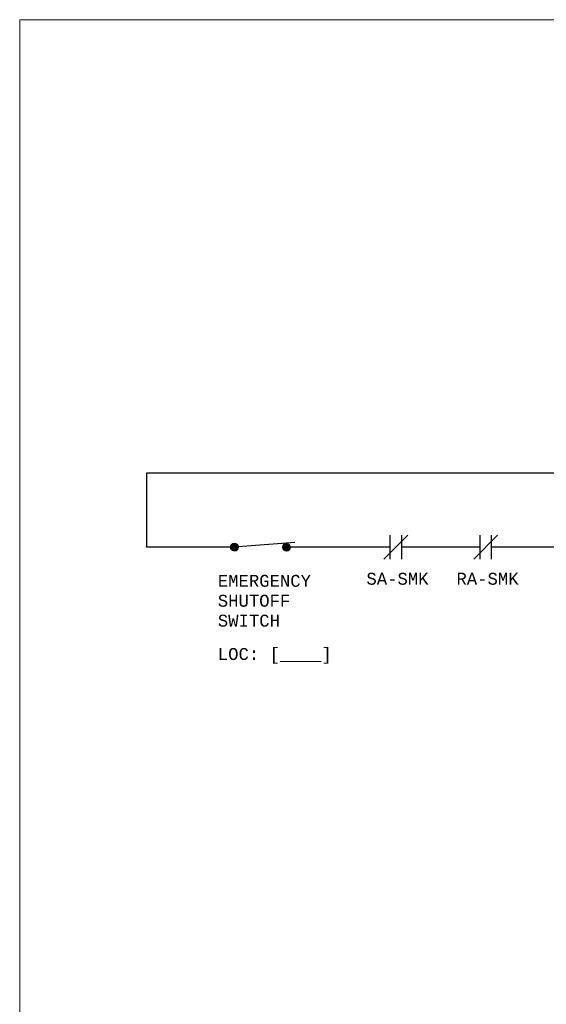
# Model space of a CAD drawing. Header units: inches. Extents: x 7.1 to 32.2, y 0.4 to 17.7.
# Tile 3 of 11: x 7.1 to 11.5, y 9.5 to 17.7. Entities that reach past the tile are written whole.
import ezdxf
from ezdxf.enums import TextEntityAlignment as Align

# ---------------------------------------------------------------- set-up
doc = ezdxf.new("R2010")
doc.units = ezdxf.units.IN
doc.header["$MEASUREMENT"] = 0
for name, color, linetype, lineweight in [('M-ANNO-SYMB', 6, 'Continuous', 30), ('M-ANNO-TEXT', 2, 'Continuous', 30), ('M-DIAG-GRPH', 6, 'Continuous', 13)]:
    doc.layers.add(name, color=color, linetype=linetype, lineweight=lineweight)
doc.styles.add('CONTROLTXT', font='monotxt.shx')

# ---------------------------------------------------------------- blocks, each defined once
blk = doc.blocks.new('*U29')
at = {"color": 0}
for p, q in [((10.485, 6.959), (10.556, 7.03)), ((10.485, 6.959), (10.555, 7.03)), ((10.485, 6.96), (10.555, 7.03)), ((10.485, 6.961), (10.554, 7.03)), ((10.485, 6.962), (10.553, 7.03)), ((10.485, 6.963), (10.552, 7.03)), ((10.485, 6.964), (10.551, 7.03)), ((10.485, 6.964), (10.551, 7.03)), ((10.485, 6.965), (10.55, 7.03)), ((10.485, 6.966), (10.549, 7.03)), ((10.485, 6.967), (10.548, 7.03)), ((10.485, 6.968), (10.547, 7.03)), ((10.485, 6.969), (10.546, 7.03)), ((10.485, 6.97), (10.545, 7.03)), ((10.485, 6.971), (10.544, 7.03)), ((10.485, 6.972), (10.543, 7.03)), ((10.485, 6.973), (10.542, 7.03)), ((10.485, 6.974), (10.541, 7.03)), ((10.485, 6.975), (10.54, 7.03)), ((10.485, 6.958), (10.557, 7.029)), ((10.485, 6.976), (10.539, 7.029)), ((10.486, 6.953), (10.562, 7.029)), ((10.486, 6.954), (10.561, 7.029)), ((10.486, 6.955), (10.56, 7.029)), ((10.486, 6.956), (10.559, 7.029)), ((10.486, 6.956), (10.559, 7.029)), ((10.486, 6.957), (10.558, 7.029)), ((10.486, 6.977), (10.538, 7.029)), ((10.486, 6.978), (10.537, 7.029)), ((10.486, 6.979), (10.536, 7.029)), ((10.486, 6.98), (10.535, 7.029)), ((10.486, 6.953), (10.562, 7.028)), ((10.486, 6.981), (10.534, 7.028)), ((10.487, 6.949), (10.566, 7.028)), ((10.487, 6.95), (10.565, 7.028)), ((10.487, 6.951), (10.564, 7.028)), ((10.487, 6.951), (10.564, 7.028)), ((10.487, 6.952), (10.563, 7.028)), ((10.487, 6.982), (10.533, 7.028)), ((10.487, 6.983), (10.532, 7.028)), ((10.487, 6.985), (10.53, 7.027)), ((10.488, 6.946), (10.569, 7.027)), ((10.488, 6.947), (10.568, 7.027)), ((10.488, 6.947), (10.568, 7.027)), ((10.488, 6.948), (10.567, 7.027)), ((10.488, 6.949), (10.566, 7.027)), ((10.488, 6.986), (10.529, 7.027)), ((10.488, 6.987), (10.528, 7.027)), ((10.489, 6.943), (10.572, 7.026)), ((10.489, 6.944), (10.571, 7.026)), ((10.489, 6.945), (10.57, 7.026)), ((10.489, 6.945), (10.57, 7.026)), ((10.489, 6.989), (10.526, 7.026)), ((10.489, 6.99), (10.525, 7.026)), ((10.49, 6.941), (10.574, 7.025)), ((10.49, 6.942), (10.573, 7.025)), ((10.49, 6.943), (10.572, 7.025)), ((10.49, 6.992), (10.523, 7.025)), ((10.49, 6.941), (10.574, 7.024)), ((10.491, 6.939), (10.576, 7.024)), ((10.491, 6.94), (10.575, 7.024)), ((10.491, 6.94), (10.575, 7.024)), ((10.491, 6.993), (10.522, 7.024)), ((10.491, 6.995), (10.52, 7.024)), ((10.492, 6.937), (10.578, 7.023)), ((10.492, 6.938), (10.577, 7.023)), ((10.492, 6.938), (10.577, 7.023)), ((10.492, 6.997), (10.518, 7.023)), ((10.492, 6.937), (10.578, 7.022)), ((10.493, 6.936), (10.579, 7.022)), ((10.493, 6.936), (10.579, 7.022)), ((10.493, 6.935), (10.58, 7.021)), ((10.493, 6.999), (10.516, 7.021)), ((10.494, 6.934), (10.581, 7.021)), ((10.494, 6.934), (10.581, 7.021)), ((10.494, 6.933), (10.582, 7.02)), ((10.495, 6.932), (10.583, 7.02)), ((10.495, 6.933), (10.582, 7.02)), ((10.495, 7.001), (10.514, 7.02)), ((10.495, 6.932), (10.583, 7.019)), ((10.496, 6.931), (10.584, 7.019)), ((10.496, 6.931), (10.584, 7.019)), ((10.497, 6.929), (10.586, 7.018)), ((10.497, 6.93), (10.585, 7.018)), ((10.497, 6.93), (10.585, 7.018)), ((10.497, 7.004), (10.511, 7.018)), ((10.498, 6.928), (10.587, 7.017)), ((10.498, 6.929), (10.586, 7.017)), ((10.498, 6.928), (10.587, 7.016)), ((10.499, 6.927), (10.588, 7.016)), ((10.499, 6.927), (10.588, 7.016)), ((10.5, 6.926), (10.589, 7.015)), ((10.5, 6.926), (10.589, 7.015)), ((10.5, 7.008), (10.507, 7.015)), ((10.5, 6.925), (10.59, 7.014)), ((10.501, 6.924), (10.591, 7.014)), ((10.501, 6.925), (10.59, 7.014)), ((10.502, 6.923), (10.592, 7.013)), ((10.502, 6.924), (10.591, 7.013)), ((10.503, 6.922), (10.593, 7.012)), ((10.503, 6.923), (10.592, 7.012)), ((10.503, 6.922), (10.593, 7.011)), ((10.504, 6.921), (10.594, 7.011)), ((10.504, 6.922), (10.593, 7.011)), ((10.505, 6.92), (10.595, 7.01)), ((10.505, 6.921), (10.594, 7.01)), ((10.506, 6.919), (10.596, 7.009)), ((10.506, 6.92), (10.595, 7.009)), ((10.507, 6.919), (10.596, 7.008)), ((10.507, 6.919), (10.596, 7.008)), ((10.508, 6.918), (10.597, 7.007)), ((10.508, 6.918), (10.597, 7.007)), ((10.509, 6.917), (10.598, 7.006)), ((10.509, 6.917), (10.598, 7.006)), ((10.51, 6.916), (10.599, 7.005)), ((10.51, 6.917), (10.598, 7.005)), ((10.511, 6.915), (10.599, 7.004)), ((10.511, 6.916), (10.599, 7.004)), ((10.512, 6.915), (10.6, 7.003)), ((10.512, 6.915), (10.6, 7.003)), ((10.513, 6.914), (10.601, 7.002)), ((10.513, 6.914), (10.601, 7.002)), ((10.514, 6.913), (10.602, 7.001)), ((10.514, 6.914), (10.601, 7.001)), ((10.515, 6.913), (10.602, 7)), ((10.515, 6.913), (10.602, 7)), ((10.516, 6.912), (10.603, 6.999)), ((10.516, 6.912), (10.603, 6.998)), ((10.517, 6.912), (10.603, 6.998)), ((10.518, 6.911), (10.604, 6.997)), ((10.518, 6.911), (10.604, 6.997)), ((10.519, 6.91), (10.604, 6.996)), ((10.519, 6.911), (10.604, 6.996)), ((10.52, 6.91), (10.605, 6.995)), ((10.52, 6.91), (10.605, 6.994)), ((10.521, 6.91), (10.605, 6.994)), ((10.522, 6.909), (10.606, 6.993)), ((10.522, 6.909), (10.606, 6.993)), ((10.523, 6.909), (10.606, 6.992)), ((10.524, 6.908), (10.607, 6.991)), ((10.524, 6.908), (10.606, 6.991)), ((10.525, 6.908), (10.607, 6.99)), ((10.525, 6.908), (10.607, 6.99)), ((10.526, 6.907), (10.607, 6.989)), ((10.527, 6.907), (10.608, 6.988)), ((10.527, 6.907), (10.608, 6.988)), ((10.528, 6.907), (10.608, 6.987)), ((10.529, 6.906), (10.609, 6.986)), ((10.529, 6.907), (10.608, 6.986)), ((10.53, 6.906), (10.609, 6.985)), ((10.531, 6.906), (10.609, 6.984)), ((10.531, 6.906), (10.609, 6.984)), ((10.532, 6.906), (10.609, 6.983)), ((10.533, 6.905), (10.61, 6.982)), ((10.534, 6.905), (10.61, 6.981)), ((10.534, 6.905), (10.61, 6.981)), ((10.535, 6.905), (10.61, 6.98)), ((10.536, 6.905), (10.61, 6.979)), ((10.536, 6.905), (10.61, 6.978)), ((10.537, 6.904), (10.61, 6.978)), ((10.538, 6.904), (10.611, 6.977)), ((10.539, 6.904), (10.611, 6.976)), ((10.539, 6.904), (10.611, 6.975)), ((10.54, 6.904), (10.611, 6.975)), ((10.541, 6.904), (10.611, 6.974)), ((10.542, 6.904), (10.611, 6.973)), ((10.543, 6.904), (10.611, 6.972)), ((10.543, 6.904), (10.611, 6.971)), ((10.544, 6.904), (10.611, 6.971)), ((10.545, 6.904), (10.611, 6.97)), ((10.546, 6.904), (10.611, 6.969)), ((10.547, 6.903), (10.611, 6.968)), ((10.548, 6.903), (10.611, 6.967)), ((10.549, 6.903), (10.611, 6.966)), ((10.549, 6.903), (10.611, 6.965)), ((10.55, 6.904), (10.611, 6.965)), ((10.551, 6.904), (10.611, 6.964)), ((10.552, 6.904), (10.611, 6.963)), ((10.553, 6.904), (10.611, 6.962)), ((10.554, 6.904), (10.611, 6.961)), ((10.555, 6.904), (10.611, 6.96)), ((10.556, 6.904), (10.611, 6.959)), ((10.557, 6.904), (10.611, 6.958)), ((10.558, 6.904), (10.611, 6.957)), ((10.559, 6.904), (10.61, 6.956)), ((10.56, 6.905), (10.61, 6.955)), ((10.562, 6.905), (10.61, 6.953)), ((10.563, 6.905), (10.61, 6.952)), ((10.564, 6.905), (10.609, 6.951)), ((10.565, 6.906), (10.609, 6.95)), ((10.566, 6.906), (10.609, 6.949)), ((10.568, 6.907), (10.608, 6.947)), ((10.569, 6.907), (10.608, 6.946)), ((10.57, 6.907), (10.607, 6.945)), ((10.572, 6.908), (10.607, 6.943)), ((10.573, 6.909), (10.606, 6.942)), ((10.575, 6.909), (10.606, 6.94)), ((10.577, 6.91), (10.605, 6.938)), ((10.578, 6.911), (10.604, 6.937)), ((10.58, 6.912), (10.603, 6.935)), ((10.583, 6.914), (10.601, 6.932)), ((10.586, 6.916), (10.599, 6.929)), ((10.59, 6.92), (10.595, 6.925))]:
    blk.add_line(p, q, dxfattribs=at)

msp = doc.modelspace()

# ---------------------------------------------------------------- linework, layer by layer
at = {"layer": 'M-ANNO-SYMB', "color": 6}
for p, q in [((14.3086, 13.9297), (8.1566, 13.9297)), ((8.1566, 13.9297), (8.1566, 13.3092)), ((8.9224, 13.3092), (8.1566, 13.3092)), ((10.1918, 13.3092), (9.2948, 13.3092)), ((10.942, 13.3092), (10.2918, 13.3092)), ((11.6922, 13.3092), (11.042, 13.3092))]:
    msp.add_line(p, q, dxfattribs=at)
at = {"layer": 'M-ANNO-SYMB'}
for p, q in [((10.3418, 13.4093), (10.1418, 13.2092)), ((10.1918, 13.4093), (10.1918, 13.2092)), ((10.2918, 13.2092), (10.2918, 13.4093)), ((11.092, 13.4093), (10.892, 13.2092)), ((10.942, 13.4093), (10.942, 13.2092)), ((11.042, 13.2092), (11.042, 13.4093)), ((8.9221, 13.315), (9.3953, 13.3516))]:
    msp.add_line(p, q, dxfattribs=at)
for centre in [(8.8907, 13.3104), (9.3265, 13.3093)]:
    msp.add_circle(centre, 0.0317, dxfattribs=at)
at = {"layer": 'M-DIAG-GRPH'}
msp.add_3dface([(7.0955, 17.7257), (25.0378, 17.7257), (25.0378, 2.7687), (7.0955, 2.7687)], dxfattribs=at)

# ---------------------------------------------------------------- block references
at = {"layer": 'M-ANNO-SYMB', "linetype": 'Continuous', "xscale": 0.5001292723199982, "yscale": 0.5001292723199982, "zscale": 0.50012927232}
for p in [(3.6153, 9.8261), (4.051, 9.8251)]:
    msp.add_blockref('*U29', p, dxfattribs=at)

# ---------------------------------------------------------------- texts
at = {"layer": 'M-ANNO-TEXT', "linetype": 'Continuous', "style": 'CONTROLTXT'}
for s, p in [('SA-SMK', (10.2545, 12.9956)), ('RA-SMK', (11.0077, 12.9956))]:
    msp.add_text(s, height=0.1, dxfattribs=at).set_placement(p, align=Align.CENTER)
at = {"layer": 'M-ANNO-TEXT', "char_height": 0.1, "attachment_point": 1, "style": 'CONTROLTXT'}
for s, insert, width in [('EMERGENCY SHUTOFF SWITCH', (8.7522, 13.0783), 0.468549), ('LOC: [____]', (8.7522, 12.4656), 1.0472)]:
    msp.add_mtext(s, dxfattribs=dict(at, insert=insert, width=width))

doc.saveas('drawing.dxf')
